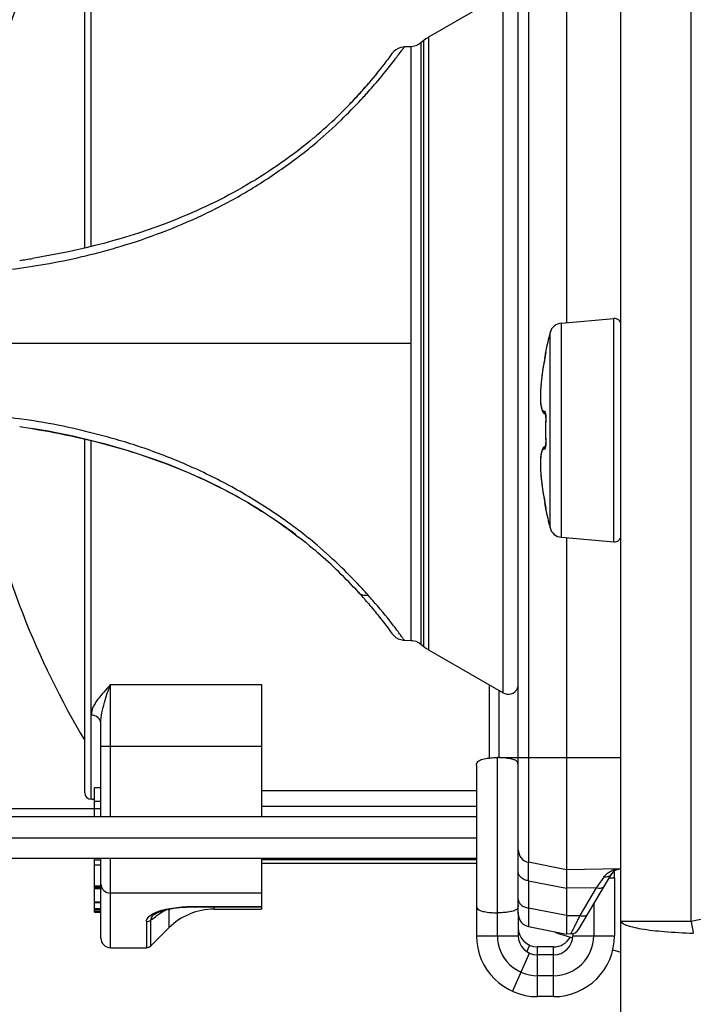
# Model space of a CAD drawing. Header units: millimetres. Extents: x 0 to 420, y 0 to 297.
# Tile 18 of 50: x 192 to 200, y 177 to 190. Entities that reach past the tile are written whole.
import ezdxf

# ---------------------------------------------------------------- set-up
doc = ezdxf.new("R2010")
doc.units = ezdxf.units.MM
doc.header["$LTSCALE"] = 23.1
doc.layers.get('0').update_dxf_attribs({"linetype": 'CONTINUOUS'})
doc.layers.add('_30_SOLID_GEOMETRY', color=7, linetype='CONTINUOUS')
doc.layers.add('DIM_PILOTEES', color=7, linetype='CONTINUOUS')
doc.styles.get("Standard").update_dxf_attribs({"font": 'txt', "width": 0.7})
doc.dimstyles.new('DIMSTYLE_3', dxfattribs={"dimtxt": 2.5, "dimasz": 3.5, "dimexe": 2, "dimexo": 0, "dimtad": 1, "dimdec": 0, "dimlfac": 2.5, "dimdsep": 46, "dimtxsty": 'Standard', "dimblk": '_FILLED', "dimblk1": '_FILLED', "dimblk2": '_FILLED', "dimcen": 0.09, "dimazin": 2, "dimtp": 0.5, "dimtm": 0.5, "dimtfac": 1, "dimtdec": 0, "dimtofl": 0, "dimtmove": 0, "dimatfit": 3, "dimldrblk": '_FILLED', "dimfxl": 0, "dimtolj": 1, "dimarcsym": 0})

# ---------------------------------------------------------------- blocks, each defined once
blk = doc.blocks.new('_FILLED')
at = {"color": 0, "linetype": 'ByBlock'}
blk.add_solid([(0, 0), (-1, 0.1429), (-1, -0.1429)], dxfattribs=at)
blk = doc.blocks.new('*D5')
at = {"layer": 'DIM_PILOTEES', "color": 2, "linetype": 'Continuous'}
for p, q in [((191.224, 186.068), (191.224, 273.052)), ((271.368, 182.56), (271.368, 273.052)), ((191.224, 271.052), (231.296, 271.052)), ((271.368, 271.052), (231.296, 271.052))]:
    blk.add_line(p, q, dxfattribs=at)
at = {"layer": 'DIM_PILOTEES', "color": 2, "linetype": 'Continuous', "xscale": 3.5, "yscale": 3.5, "zscale": 3.5, "rotation": 180}
blk.add_blockref('_FILLED', (191.224, 271.052), dxfattribs=at)
at = {"layer": 'DIM_PILOTEES', "color": 2, "linetype": 'Continuous', "xscale": 3.5, "yscale": 3.5, "zscale": 3.5}
blk.add_blockref('_FILLED', (271.368, 271.052), dxfattribs=at)
at = {"layer": 'DIM_PILOTEES', "color": 2, "linetype": 'Continuous', "insert": (231.296, 274.177), "char_height": 2.5, "width": 8.83929, "attachment_point": 2, "line_spacing_factor": 0.9}
blk.add_mtext('{\\ftxt;\\W0.0001;\\H0.0001;\\~}{\\ftxt;\\W2.3571428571;\\H2.5; }{\\ftxt;\\W0.0001;\\H0.0001;\\~}', dxfattribs=at)

msp = doc.modelspace()

# ---------------------------------------------------------------- linework, layer by layer
at = {"color": 7, "linetype": 'Continuous'}
for p, q in [((199.3682, 177.2173), (199.3682, 241.3844)), ((200.2416, 178.3507), (200.2416, 240.2527)), ((192.6882, 186.7391), (192.6882, 192.1882)), ((192.7682, 186.7574), (192.7682, 192.2682)), ((197.9, 189.9028), (196.9697, 189.3657)), ((197.9, 181.1936), (197.9, 189.9028)), ((196.9697, 189.3657), (196.9697, 181.7307)), ((196.7504, 189.2476), (196.6708, 189.2454)), ((196.7504, 189.2476), (196.7504, 181.8489)), ((196.8751, 189.2943), (196.8521, 189.2777)), ((196.9126, 189.3258), (196.8751, 189.2943)), ((196.8751, 189.2943), (196.8751, 181.8022)), ((196.9382, 189.3455), (196.9126, 189.3258)), ((196.9126, 181.7707), (196.9126, 189.3258)), ((196.5145, 189.1621), (196.5148, 189.1626)), ((196.5155, 189.1635), (196.5157, 189.1638)), ((196.2246, 188.7927), (196.1983, 188.762)), ((196.1349, 188.6897), (196.1382, 188.6934)), ((196.1612, 188.7194), (196.156, 188.7135)), ((198.6257, 185.8033), (199.2812, 185.8606)), ((198.6257, 183.1332), (198.6257, 185.8033)), ((199.2812, 183.0759), (199.2812, 185.8606)), ((198.4848, 183.2521), (198.4848, 185.6844)), ((196.7504, 185.5482), (191.7285, 185.5482)), ((198.4291, 185.447), (198.4315, 185.4468)), ((198.4291, 185.447), (198.4315, 185.4468)), ((198.4298, 185.4296), (198.4292, 185.4253)), ((198.4309, 185.4386), (198.4309, 185.4379)), ((198.418, 185.362), (198.4094, 185.3158)), ((198.42, 185.3727), (198.418, 185.362)), ((198.418, 185.3619), (198.418, 185.362)), ((198.4224, 185.3856), (198.42, 185.3727)), ((198.4245, 185.3974), (198.4224, 185.3856)), ((198.4264, 185.4081), (198.4245, 185.3974)), ((198.4274, 185.4145), (198.4264, 185.4081)), ((198.4284, 185.4202), (198.4274, 185.4145)), ((198.4292, 185.4253), (198.4284, 185.4202)), ((198.4175, 184.6709), (198.4294, 184.665)), ((198.4315, 184.6222), (198.4307, 184.6222)), ((192.6882, 179.9482), (192.6882, 184.3573)), ((192.7682, 179.8682), (192.7682, 184.339)), ((198.4301, 184.3349), (198.4308, 184.3108)), ((198.4302, 184.2801), (198.4297, 184.2744)), ((198.4305, 184.2857), (198.4301, 184.2795)), ((198.4307, 184.2918), (198.4305, 184.2851)), ((198.4315, 184.3143), (198.4307, 184.3143)), ((198.4309, 184.2982), (198.4307, 184.2911)), ((198.4308, 184.3117), (198.4309, 184.304)), ((198.4309, 184.3048), (198.4309, 184.2974)), ((198.418, 183.5746), (198.418, 183.5745)), ((198.418, 183.5745), (198.4205, 183.561)), ((198.4205, 183.561), (198.4231, 183.5473)), ((198.4231, 183.5473), (198.4246, 183.5388)), ((198.4246, 183.5388), (198.4259, 183.531)), ((198.4259, 183.531), (198.4271, 183.5238)), ((198.4271, 183.5238), (198.4282, 183.5174)), ((198.4282, 183.5174), (198.4291, 183.5118)), ((198.4315, 183.4897), (198.4291, 183.4895)), ((198.4309, 183.4984), (198.4309, 183.498)), ((198.4309, 183.4982), (198.4309, 183.4981)), ((198.6257, 183.1332), (199.2812, 183.0759)), ((196.5145, 181.9344), (196.5148, 181.9339)), ((196.5155, 181.933), (196.5157, 181.9327)), ((196.6708, 181.8511), (196.7504, 181.8489)), ((196.8521, 181.8188), (196.8751, 181.8022)), ((196.8751, 181.8022), (196.9126, 181.7707)), ((196.9126, 181.7707), (196.9382, 181.751)), ((196.9697, 181.7307), (197.9, 181.1936)), ((193.0082, 179.6482), (193.0082, 181.2986)), ((193.0082, 181.2986), (194.8882, 181.2986)), ((194.8882, 181.2986), (194.8882, 179.6482)), ((197.7282, 180.3826), (197.7282, 181.2928)), ((198.079, 181.2511), (198.0875, 181.2769)), ((197.8482, 181.2235), (197.8482, 180.3882)), ((192.8882, 179.6482), (192.8882, 180.8178)), ((192.8882, 180.5293), (194.8882, 180.5293)), ((197.5682, 180.2882), (197.5682, 178.1682)), ((197.8282, 178.1682), (197.8282, 180.3882)), ((197.8482, 180.3882), (198.0882, 180.3882)), ((192.8082, 179.6482), (192.8082, 180.0107)), ((192.8882, 180.0107), (192.8082, 180.0107)), ((194.8882, 179.9782), (197.5682, 179.9782)), ((192.8082, 179.844), (192.8882, 179.844)), ((192.8082, 179.7482), (189.246, 179.7482)), ((192.8082, 179.752), (192.8882, 179.752)), ((194.8882, 179.7818), (197.5682, 179.7818)), ((197.5682, 179.6482), (189.4562, 179.6482)), ((189.4562, 179.3882), (197.5682, 179.3882)), ((197.5682, 179.1282), (189.4562, 179.1282)), ((192.8082, 178.4621), (192.8082, 179.1282)), ((192.8082, 179.1141), (192.8882, 179.1141)), ((192.8082, 179.0529), (192.8882, 179.0529)), ((192.8882, 178.1384), (192.8882, 179.1282)), ((193.0082, 178.0184), (193.0082, 179.1282)), ((194.8882, 179.1282), (194.8882, 178.4984)), ((194.8882, 179.1169), (197.5682, 179.1169)), ((197.5682, 179.0682), (194.8882, 179.0682)), ((199.2226, 178.8882), (199.2882, 178.8882)), ((199.2882, 178.8882), (199.2882, 178.1682)), ((192.8082, 178.7885), (192.8882, 178.7885)), ((192.8082, 178.7711), (192.8882, 178.7711)), ((192.8082, 178.756), (192.8882, 178.756)), ((194.8882, 178.6999), (193.0082, 178.6999)), ((192.8082, 178.5891), (192.8882, 178.5891)), ((192.8082, 178.5828), (192.8882, 178.5828)), ((199.0282, 178.5608), (199.0282, 178.1682)), ((192.8082, 178.5061), (192.8882, 178.5061)), ((192.8082, 178.4933), (192.8882, 178.4933)), ((192.8082, 178.4738), (192.8882, 178.4738)), ((192.8082, 178.4621), (192.8882, 178.4621)), ((193.5591, 178.4379), (193.5587, 178.4376)), ((193.6323, 178.4475), (193.6124, 178.4337)), ((193.6323, 178.4475), (193.6124, 178.4337)), ((193.7339, 178.4848), (193.7339, 178.2641)), ((194.0839, 178.5284), (194.0839, 178.5335)), ((194.0839, 178.5335), (194.8882, 178.5335)), ((194.0839, 178.5284), (194.8882, 178.5284)), ((194.2996, 178.4984), (194.2996, 178.5284)), ((194.2996, 178.4984), (194.8882, 178.4984)), ((198.0882, 178.4578), (198.0882, 178.1682)), ((193.4551, 178.3419), (193.4551, 178.0184)), ((193.5116, 178.0418), (193.5116, 178.3644)), ((193.6124, 178.4337), (193.5723, 178.406)), ((193.6124, 178.4337), (193.5723, 178.406)), ((199.3682, 178.3507), (200.2416, 178.3507)), ((193.7339, 178.2641), (193.5116, 178.0418)), ((198.5907, 178.1955), (198.5907, 178.2077)), ((198.5907, 178.1955), (198.7662, 178.1428)), ((198.7682, 178.1931), (198.7682, 178.1682)), ((197.5682, 178.1682), (197.8282, 178.1682)), ((198.7682, 178.1682), (199.2882, 178.1682)), ((193.0082, 178.0184), (193.4551, 178.0184)), ((198.0185, 177.4742), (198.2304, 177.9491)), ((198.2304, 178.0491), (198.1948, 177.9692)), ((198.3282, 177.4082), (198.3282, 178.0282)), ((198.5282, 178.0282), (198.3282, 178.0282)), ((198.5282, 177.4082), (198.5282, 178.0282)), ((199.2665, 177.9927), (199.3682, 177.9622)), ((198.5282, 177.9282), (198.3282, 177.9282)), ((198.5282, 177.6682), (198.3282, 177.6682)), ((198.5282, 177.4082), (198.3282, 177.4082))]:
    msp.add_line(p, q, dxfattribs=at)
for points in [[(196.9697, 189.3657), (196.9641, 189.3625), (196.9382, 189.3455)], [(196.6689, 189.2452), (196.6551, 189.2441), (196.6238, 189.2381), (196.5931, 189.2269), (196.5642, 189.2104), (196.5376, 189.1888), (196.515, 189.1628)], [(196.8521, 189.2777), (196.8142, 189.2594), (196.7734, 189.2494), (196.7504, 189.2476)], [(198.4309, 185.4379), (198.4308, 185.4371), (198.4307, 185.4361), (198.4305, 185.4348), (198.4303, 185.4332), (198.4301, 185.4315), (198.4298, 185.4296)], [(198.4095, 185.316), (198.4003, 185.2625), (198.3921, 185.2096), (198.385, 185.1579), (198.3788, 185.1078), (198.3738, 185.0597), (198.3699, 185.014), (198.367, 184.9711), (198.3652, 184.931), (198.3644, 184.8941), (198.3645, 184.8605), (198.3656, 184.83), (198.3674, 184.8027), (198.3701, 184.7784), (198.3735, 184.7568), (198.3777, 184.7378), (198.3827, 184.721), (198.3888, 184.706), (198.3963, 184.6926), (198.4056, 184.6809), (198.4175, 184.6709)], [(198.4267, 184.6804), (198.4268, 184.6801), (198.4272, 184.6789), (198.4276, 184.6769), (198.4282, 184.6741), (198.4287, 184.6706), (198.4293, 184.6665)], [(198.4308, 184.6249), (198.4301, 184.6023), (198.4294, 184.5739), (198.4288, 184.5456), (198.4285, 184.5172), (198.4283, 184.4889), (198.4282, 184.4682)], [(198.4293, 184.6665), (198.4298, 184.6618), (198.4302, 184.6566), (198.4305, 184.6509), (198.4307, 184.6448), (198.4309, 184.6384), (198.4309, 184.6317), (198.4308, 184.6249)], [(198.4282, 184.4682), (198.4283, 184.4483), (198.4285, 184.42), (198.4288, 184.3916), (198.4294, 184.3632), (198.4301, 184.3349)], [(198.4294, 184.2715), (198.4175, 184.2656), (198.4056, 184.2557), (198.3963, 184.2439), (198.3888, 184.2305), (198.3827, 184.2156), (198.3777, 184.1988), (198.3735, 184.1798), (198.3701, 184.1583), (198.3674, 184.1339), (198.3656, 184.1066), (198.3645, 184.0762), (198.3644, 184.0426), (198.3652, 184.0057), (198.367, 183.9657), (198.3699, 183.9228), (198.3738, 183.8772), (198.3788, 183.8292), (198.3849, 183.7791), (198.392, 183.7274), (198.4002, 183.6746), (198.4093, 183.6211), (198.418, 183.5745)], [(198.4298, 184.2749), (198.4292, 184.2698), (198.4287, 184.2657), (198.4282, 184.2623), (198.4276, 184.2596), (198.4272, 184.2576)], [(198.4291, 183.5118), (198.4298, 183.507), (198.4301, 183.5049), (198.4303, 183.5031), (198.4305, 183.5015), (198.4307, 183.5001), (198.4308, 183.4991), (198.4309, 183.4984)], [(196.515, 181.9337), (196.5376, 181.9077), (196.5642, 181.8861), (196.5931, 181.8696), (196.6238, 181.8583), (196.6551, 181.8524), (196.6689, 181.8513)], [(196.7504, 181.8489), (196.7734, 181.8471), (196.8142, 181.8371), (196.8521, 181.8188)], [(196.9382, 181.751), (196.9641, 181.734), (196.9697, 181.7307)], [(197.9, 181.1936), (197.9193, 181.1846), (197.9458, 181.178), (197.9733, 181.1771), (198.0003, 181.1821), (198.0252, 181.1928), (198.0472, 181.2084), (198.0654, 181.228), (198.079, 181.2511)], [(193.5587, 178.4375), (193.5869, 178.4533), (193.6258, 178.4695), (193.6749, 178.4849), (193.733, 178.4985), (193.7992, 178.51), (193.8726, 178.5188), (193.9531, 178.5249), (194.0415, 178.528), (194.0839, 178.5284)], [(197.5682, 178.1682), (197.5707, 178.1683), (197.5783, 178.1682), (197.5915, 178.1681), (197.6096, 178.1682)], [(197.6542, 178.1682), (197.679, 178.1683), (197.7052, 178.1682), (197.7333, 178.1682), (197.7632, 178.1682)]]:
    msp.add_lwpolyline(points, dxfattribs=at)
for centre, radius, start, end in [((201.7782, 186.1016), 10.59, 149.1326, 168.19437), ((191.7693, 192.5806), 5.8478, 318.60624, 319.1382), ((191.5805, 192.7399), 6.0949, 318.7263, 319.25718), ((190.6158, 193.5855), 7.3777, 318.97955, 319.2714), ((191.7226, 192.621), 5.9097, 319.13842, 319.63929), ((191.1899, 193.2), 6.7581, 317.91176, 318.81917), ((191.8004, 192.5535), 5.8067, 310.31235, 317.75462), ((191.7749, 192.5766), 5.841, 315.39594, 317.48374), ((191.7979, 192.5574), 5.8111, 317.47003, 318.27365), ((191.7974, 192.5559), 5.8105, 317.75694, 318.60611), ((192.0818, 192.3026), 5.4296, 318.3385, 318.58077), ((191.0727, 193.3062), 6.9163, 317.17703, 317.41712), ((191.1062, 193.2755), 6.8709, 317.41679, 317.91246), ((191.0582, 193.3197), 6.9362, 317.02505, 317.17708), ((191.7555, 192.6088), 5.8778, 310.0662, 310.2974), ((190.3834, 196.7484), 10.2735, 278.35896, 279.27031), ((198.6396, 185.6439), 0.16, 95, 165.32287), ((199.2882, 185.7809), 0.08, 0, 95), ((203.1282, 184.4682), 4.8, 165.32287, 168.23433), ((198.4682, 185.4389), 0.04, 168.23433, 194.84436), ((198.4709, 185.4386), 0.0402, 168.2887, 181.35612), ((201.8665, 184.698), 3.5118, 169.10338, 170.24149), ((201.5705, 184.7431), 3.2124, 172.01972, 172.36735), ((201.6704, 184.7291), 3.3132, 171.33257, 172.01823), ((201.7572, 184.7159), 3.4011, 170.98651, 171.33431), ((201.8047, 184.7084), 3.4491, 170.55433, 170.98648), ((201.8386, 184.7028), 3.4835, 170.24111, 170.55456), ((201.0811, 184.8018), 2.7194, 173.96718, 174.15957), ((201.252, 184.7832), 2.8914, 173.1091, 173.95841), ((201.3814, 184.7677), 3.0217, 172.82946, 173.11133), ((201.4761, 184.7558), 3.1171, 172.3666, 172.82857), ((198.4587, 184.7022), 0.0407, 177.84799, 220.74378), ((203.231, 184.4682), 4.8019, 178.16299, 181.83701), ((198, 184.636), 0.4317, 358.16314, 359.06485), ((198.4587, 184.2343), 0.0407, 139.24424, 182.16632), ((198.0003, 184.3005), 0.4314, 0.94761, 1.8373), ((201.7782, 186.0349), 10.59, 191.80563, 210.8674), ((201.0699, 184.1336), 2.7081, 185.80765, 185.98811), ((201.2032, 184.1477), 2.8422, 185.9912, 186.88006), ((201.376, 184.1681), 3.0162, 186.87128, 187.14686), ((201.4711, 184.1801), 3.1121, 187.14781, 187.61493), ((201.5663, 184.1928), 3.2081, 187.61414, 187.9597), ((201.6677, 184.207), 3.3105, 187.96129, 188.65841), ((201.7554, 184.2203), 3.3992, 188.65657, 188.99828), ((201.8029, 184.2278), 3.4473, 188.99834, 189.43526), ((201.8371, 184.2335), 3.482, 189.43501, 189.74234), ((201.8664, 184.2385), 3.5117, 189.742, 190.89669), ((198.4682, 183.4976), 0.04, 165.15564, 191.76567), ((203.1282, 184.4682), 4.8, 191.76567, 194.67713), ((198.4709, 183.4979), 0.0402, 178.64289, 191.71246), ((198.6396, 183.2926), 0.16, 194.67713, 265), ((199.2882, 183.1556), 0.08, 265, 360), ((191.8234, 178.5705), 5.7708, 49.23465, 49.91302), ((191.8033, 178.5467), 5.802, 42.2623, 49.23877), ((192.6826, 179.2891), 4.7173, 42.39883, 42.74126), ((191.7426, 178.491), 5.8844, 41.40215, 42.26544), ((191.7684, 178.5138), 5.8499, 40.97526, 41.40133), ((193.0384, 179.6132), 4.2361, 41.62449, 42.4066), ((193.3452, 179.8866), 3.8251, 41.32032, 41.61614), ((191.2859, 178.0036), 6.6152, 41.0357, 41.79243), ((191.7723, 178.5173), 5.8447, 40.37615, 40.97512), ((193.3159, 179.5241), 4.0801, 36.83658, 36.95887), ((192.7682, 179.9482), 0.08, 180, 270), ((192.7682, 179.7482), 0.12, 70.45954, 90), ((198.5282, 178.8882), 0.76, 0, 6.47403), ((194.016, 178.1837), 0.4656, 140.32684, 145.48815), ((194.2693, 177.9338), 0.7683, 132.18226, 134.17394), ((194.2996, 177.6984), 0.8, 90, 135), ((181.873, 195.3899), 20.6235, 304.35662, 304.56098), ((204.6457, 179.0797), 4.4641, 189.39902, 191.37471), ((198.3282, 178.2682), 0.24, 180, 270), ((198.6482, 178.3871), 0.2, 238.21569, 253.30076), ((193.0082, 178.1384), 0.12, 180, 270), ((198.3282, 178.1682), 0.76, 180, 270), ((198.3282, 178.1682), 0.5, 180.00002, 270), ((198.3282, 178.1682), 0.24, 180, 270), ((198.5282, 178.1682), 0.76, 270, 360), ((198.5282, 178.1682), 0.5, 270, 360), ((198.5282, 178.1682), 0.24, 270, 360), ((198.5282, 178.2682), 0.24, 270, 330.8231), ((193.4551, 178.0984), 0.08, 270, 315)]:
    msp.add_arc(centre, radius, start, end, dxfattribs=at)
for points, knots in [([(196.5746, 189.1194), (196.5885, 189.1376), (196.608, 189.1631), (196.632, 189.1943), (196.6458, 189.2123), (196.6557, 189.2256), (196.6643, 189.2367), (196.6661, 189.2406), (196.6698, 189.2453), (196.6691, 189.2452)], [0, 0, 0, 0, 0.4372381, 0.6106507, 0.7529118, 0.863265, 0.9410288, 0.9863253, 1, 1, 1, 1]), ([(196.5148, 189.1625), (196.4921, 189.13), (196.398, 189.0053), (196.3011, 188.8827), (196.2256, 188.7939)], [0, 0, 0, 0, 0.2539444, 1, 1, 1, 1]), ([(196.2763, 188.7502), (196.3371, 188.8196), (196.4389, 188.9408), (196.5346, 189.0668), (196.5746, 189.1194)], [0, 0, 0, 0, 0.582984, 1, 1, 1, 1]), ([(195.5811, 188.0608), (195.6839, 188.1483), (195.872, 188.3213), (196.051, 188.5034), (196.133, 188.5915)], [0, 0, 0, 0, 0.5287525, 1, 1, 1, 1]), ([(191.7709, 186.4741), (191.9118, 186.4911), (192.2073, 186.5361), (192.5817, 186.6119), (192.8969, 186.6915), (193.2297, 186.7847), (193.653, 186.9305), (194.1618, 187.1453), (194.6645, 187.4062), (195.1394, 187.7148), (195.4403, 187.9409), (195.5811, 188.0608)], [0, 0, 0, 0, 0.1017341, 0.2142274, 0.2736679, 0.3348566, 0.4619673, 0.5943541, 0.7305303, 0.8674144, 1, 1, 1, 1]), ([(195.5389, 188.1105), (195.2797, 187.8924), (194.7189, 187.4992), (193.5576, 186.9428), (192.6331, 186.7062), (192.0384, 186.6091)], [0, 0, 0, 0, 0.2639246, 0.5305249, 1, 1, 1, 1]), ([(198.418, 185.3619), (198.4193, 185.3683), (198.4235, 185.3909), (198.4275, 185.4136), (198.4299, 185.4299)], [0, 0, 0, 0, 0.2847841, 1, 1, 1, 1]), ([(198.4299, 185.4299), (198.4303, 185.4323), (198.4309, 185.4364), (198.4315, 185.4412), (198.4317, 185.4441), (198.4318, 185.4455), (198.4317, 185.4462), (198.4316, 185.4467), (198.4315, 185.4468)], [0, 0, 0, 0, 0.4261275, 0.7391428, 0.8504788, 0.9308956, 0.9801801, 1, 1, 1, 1]), ([(198.3758, 185.0785), (198.3729, 185.0505), (198.3683, 184.997), (198.3646, 184.9211), (198.3644, 184.8545), (198.3678, 184.7988), (198.3738, 184.76), (198.3808, 184.7356), (198.3865, 184.7222), (198.3931, 184.712), (198.4006, 184.7052), (198.4093, 184.7022), (198.4152, 184.7029), (198.418, 184.7037)], [0, 0, 0, 0, 0.2116986, 0.4038617, 0.5720043, 0.7124953, 0.8229383, 0.8666904, 0.9030302, 0.9326069, 0.9567793, 0.9780673, 1, 1, 1, 1]), ([(198.4299, 184.6724), (198.4294, 184.6771), (198.4285, 184.6835), (198.4265, 184.6917), (198.4247, 184.6977), (198.4212, 184.7047), (198.418, 184.7037)], [0, 0, 0, 0, 0.405457, 0.5716641, 0.7110564, 1, 1, 1, 1]), ([(195.5824, 183.0341), (195.4264, 183.1673), (195.0938, 183.42), (194.5606, 183.7498), (194.0014, 184.0257), (193.5284, 184.2128), (193.1539, 184.3328), (192.7963, 184.4317), (192.3713, 184.5329), (191.8981, 184.61), (191.5999, 184.6421), (191.4631, 184.6514)], [0, 0, 0, 0, 0.1368771, 0.2781999, 0.4178299, 0.5524169, 0.6172312, 0.6802228, 0.7999884, 0.9085331, 1, 1, 1, 1]), ([(198.4317, 184.629), (198.4318, 184.6328), (198.4318, 184.6473), (198.4311, 184.6619), (198.4299, 184.6724)], [0, 0, 0, 0, 0.268366, 1, 1, 1, 1]), ([(191.8766, 184.5125), (192.1626, 184.4704), (192.7745, 184.3546), (193.7166, 184.0707), (194.6729, 183.6272), (195.2659, 183.2158), (195.5395, 182.9856)], [0, 0, 0, 0, 0.2159095, 0.4644476, 0.7329595, 1, 1, 1, 1]), ([(195.3176, 183.1633), (195.0623, 183.3578), (194.5223, 183.7027), (193.4285, 184.1897), (192.5737, 184.4008), (192.0241, 184.4897)], [0, 0, 0, 0, 0.2688111, 0.5337837, 1, 1, 1, 1]), ([(198.418, 184.2328), (198.4152, 184.2336), (198.4093, 184.2343), (198.4006, 184.2313), (198.3931, 184.2245), (198.3866, 184.2144), (198.3809, 184.201), (198.3738, 184.1768), (198.3679, 184.1381), (198.3644, 184.0827), (198.3645, 184.0164), (198.3682, 183.9407), (198.3728, 183.8874), (198.3756, 183.8595)], [0, 0, 0, 0, 0.0219726, 0.0432914, 0.0674807, 0.0970599, 0.1333899, 0.1771243, 0.2875177, 0.4279555, 0.5960616, 0.7882295, 1, 1, 1, 1]), ([(198.418, 184.2328), (198.4213, 184.2318), (198.4248, 184.2389), (198.4266, 184.245), (198.4285, 184.2533), (198.4294, 184.2598), (198.4299, 184.2645)], [0, 0, 0, 0, 0.2886832, 0.4281905, 0.5945054, 1, 1, 1, 1]), ([(198.4299, 184.2645), (198.4303, 184.2678), (198.4316, 184.2821), (198.4319, 184.2965), (198.4317, 184.3076)], [0, 0, 0, 0, 0.2272298, 1, 1, 1, 1]), ([(198.4299, 183.507), (198.4292, 183.5115), (198.4256, 183.5341), (198.4215, 183.5567), (198.418, 183.5746)], [0, 0, 0, 0, 0.2009843, 1, 1, 1, 1]), ([(198.4315, 183.4897), (198.4316, 183.4897), (198.4317, 183.4903), (198.4318, 183.491), (198.4317, 183.4925), (198.4315, 183.4954), (198.4309, 183.5003), (198.4303, 183.5045), (198.4299, 183.507)], [0, 0, 0, 0, 0.0197617, 0.0690609, 0.1495265, 0.2609224, 0.5740118, 1, 1, 1, 1]), ([(196.1471, 182.4907), (196.0637, 182.581), (195.8798, 182.7668), (195.6877, 182.9443), (195.5824, 183.0341)], [0, 0, 0, 0, 0.4705449, 1, 1, 1, 1]), ([(196.0972, 182.4486), (196.1108, 182.4337), (196.1504, 182.4104), (196.1953, 182.4096), (196.2182, 182.4132)], [0, 0, 0, 0, 0.4664396, 1, 1, 1, 1]), ([(196.2248, 182.3035), (196.2678, 182.253), (196.3672, 182.1322), (196.4613, 182.0072), (196.5145, 181.9344)], [0, 0, 0, 0, 0.4236589, 1, 1, 1, 1]), ([(196.5762, 181.9772), (196.5582, 182.0011), (196.4614, 182.1269), (196.3604, 182.2494), (196.2758, 182.3467)], [0, 0, 0, 0, 0.1879143, 1, 1, 1, 1]), ([(196.6691, 181.8513), (196.6682, 181.8513), (196.6663, 181.8549), (196.6616, 181.8596), (196.6548, 181.8696), (196.6453, 181.8825), (196.6333, 181.8994), (196.6119, 181.9291), (196.5942, 181.9531), (196.5814, 181.9703)], [0, 0, 0, 0, 0.0183522, 0.0673161, 0.1464827, 0.2558408, 0.3956325, 0.5660936, 1, 1, 1, 1]), ([(200.2416, 178.3507), (200.7893, 178.4486), (201.8869, 178.6318), (204.0865, 178.9684), (206.8409, 179.3537), (210.1496, 179.7888), (214.5637, 180.3473), (220.0841, 181.0211), (224.5017, 181.5484), (226.7108, 181.8104)], [0, 0, 0, 0, 0.0625242, 0.1250383, 0.2500501, 0.375051, 0.5000459, 0.7500262, 1, 1, 1, 1]), ([(193.0082, 181.2986), (192.9797, 181.2675), (192.9249, 181.2058), (192.8592, 181.128), (192.8155, 181.0636), (192.781, 181.0021), (192.7689, 180.9505), (192.7682, 180.9175)], [0, 0, 0, 0, 0.2757451, 0.5398526, 0.6648967, 0.7836485, 1, 1, 1, 1]), ([(192.8882, 180.8178), (192.8882, 180.8613), (192.8997, 180.9475), (192.9301, 181.0713), (192.9665, 181.1882), (192.9945, 181.2627), (193.0082, 181.2986)], [0, 0, 0, 0, 0.2621914, 0.520697, 0.7681485, 1, 1, 1, 1]), ([(192.8882, 180.8178), (192.8882, 180.8439), (192.8549, 180.8984), (192.7978, 180.9175), (192.7682, 180.9175)], [0, 0, 0, 0, 0.4686951, 1, 1, 1, 1]), ([(197.5682, 180.2882), (197.5682, 180.3009), (197.572, 180.3251), (197.5965, 180.3517), (197.6285, 180.3651), (197.6774, 180.3761), (197.7443, 180.3858), (197.7995, 180.3882), (197.8282, 180.3882)], [0, 0, 0, 0, 0.1239283, 0.2280701, 0.3383737, 0.459636, 0.718786, 1, 1, 1, 1]), ([(198.0717, 180.3381), (198.0599, 180.3516), (198.0225, 180.3683), (197.9634, 180.3785), (197.8974, 180.3867), (197.8518, 180.3882), (197.8282, 180.3882)], [0, 0, 0, 0, 0.2129348, 0.457943, 0.7197103, 1, 1, 1, 1]), ([(198.0882, 180.2882), (198.0882, 180.2934), (198.0872, 180.3111), (198.08, 180.3287), (198.0717, 180.3381)], [0, 0, 0, 0, 0.2915412, 1, 1, 1, 1]), ([(192.8882, 178.8098), (192.8882, 178.7814), (192.9164, 178.721), (192.978, 178.6999), (193.0082, 178.6999)], [0, 0, 0, 0, 0.4843869, 1, 1, 1, 1]), ([(193.4551, 178.3419), (193.4551, 178.3518), (193.4617, 178.3809), (193.502, 178.4246), (193.544, 178.4466), (193.5698, 178.4578)], [0, 0, 0, 0, 0.1733556, 0.5075117, 1, 1, 1, 1]), ([(193.5587, 178.4376), (193.5438, 178.4277), (193.519, 178.4082), (193.51, 178.3765), (193.5116, 178.3644)], [0, 0, 0, 0, 0.5934117, 1, 1, 1, 1]), ([(193.5698, 178.4578), (193.5737, 178.4594), (193.5901, 178.4663), (193.607, 178.4723), (193.6199, 178.4766)], [0, 0, 0, 0, 0.2372085, 1, 1, 1, 1]), ([(193.6199, 178.4766), (193.6895, 178.4992), (193.8446, 178.5264), (194.0008, 178.5335), (194.0839, 178.5335)], [0, 0, 0, 0, 0.4685876, 1, 1, 1, 1]), ([(193.7339, 178.4848), (193.7339, 178.487), (193.7331, 178.4917), (193.7261, 178.4952), (193.7171, 178.4942), (193.7054, 178.4906), (193.6907, 178.4838), (193.6656, 178.47), (193.6461, 178.457), (193.6323, 178.4475)], [0, 0, 0, 0, 0.0553104, 0.1059876, 0.1772881, 0.2791199, 0.4137564, 0.5802166, 1, 1, 1, 1]), ([(197.5682, 178.5466), (197.5682, 178.5347), (197.5723, 178.5116), (197.5969, 178.4871), (197.6287, 178.4747), (197.6775, 178.4644), (197.7444, 178.4553), (197.7995, 178.4531), (197.8282, 178.4531)], [0, 0, 0, 0, 0.1178438, 0.2196267, 0.3301394, 0.4526121, 0.7149686, 1, 1, 1, 1]), ([(198.0718, 178.5001), (198.0598, 178.4872), (198.0223, 178.4718), (197.9635, 178.4622), (197.8975, 178.4545), (197.8518, 178.4531), (197.8282, 178.4531)], [0, 0, 0, 0, 0.210407, 0.4557905, 0.7184836, 1, 1, 1, 1]), ([(198.0882, 178.5466), (198.0882, 178.5418), (198.0872, 178.5252), (198.0799, 178.5088), (198.0718, 178.5001)], [0, 0, 0, 0, 0.2891069, 1, 1, 1, 1]), ([(199.3682, 178.3507), (199.3682, 178.3406), (199.3824, 178.3247), (199.4064, 178.311), (199.4488, 178.2928), (199.5206, 178.2732), (199.6792, 178.2426), (199.932, 178.2154), (200.1491, 178.2033), (200.2693, 178.1993)], [0, 0, 0, 0, 0.0326931, 0.0583489, 0.0914063, 0.1802719, 0.2985493, 0.6118618, 1, 1, 1, 1]), ([(197.8282, 178.1682), (197.8542, 178.1682), (197.8931, 178.1682), (197.9448, 178.1682), (197.9832, 178.1682), (198.0148, 178.1683), (198.0391, 178.1682), (198.0558, 178.1682), (198.0693, 178.168), (198.0802, 178.1684), (198.0845, 178.1681), (198.0882, 178.1688), (198.0882, 178.1682)], [0, 0, 0, 0, 0.2998934, 0.448901, 0.5965603, 0.7426063, 0.8127762, 0.8780409, 0.9336267, 0.973006, 0.9938795, 1, 1, 1, 1])]:
    msp.add_open_spline(points, degree=3, knots=knots, dxfattribs=at)
msp.add_open_spline([(193.4551, 178.3419), (193.4754, 178.3419), (193.497, 178.3503), (193.5116, 178.3644)], degree=3, dxfattribs=at)
at = {"layer": '_30_SOLID_GEOMETRY', "color": 7, "linetype": 'Continuous'}
for p, q in [((198.2168, 193.054), (198.2168, 179.0825)), ((198.6882, 193.1482), (198.6882, 185.8088)), ((198.0882, 178.4394), (198.0882, 192.8971)), ((198.6882, 183.1277), (198.6882, 178.9882)), ((198.0882, 180.3882), (199.3682, 180.3882)), ((198.6882, 178.9882), (198.2168, 179.0825)), ((199.3682, 179.0001), (198.6882, 178.9882)), ((198.6882, 178.9882), (198.6882, 178.7585)), ((198.8424, 178.2479), (199.254, 178.9412)), ((199.2596, 178.9497), (199.2619, 178.9528)), ((199.2702, 178.9625), (199.2725, 178.9649)), ((199.287, 178.9772), (199.2902, 178.9794)), ((199.29, 178.9793), (199.2929, 178.9812)), ((199.2929, 178.9812), (199.2971, 178.9837)), ((199.301, 178.9859), (199.3065, 178.9887)), ((199.3059, 178.9884), (199.3093, 178.9899)), ((199.3091, 178.9898), (199.3123, 178.9912)), ((199.3121, 178.9911), (199.3154, 178.9924)), ((199.3154, 178.9924), (199.3188, 178.9936)), ((199.3188, 178.9936), (199.322, 178.9946)), ((199.3192, 178.9937), (199.325, 178.9955)), ((199.325, 178.9955), (199.331, 178.997)), ((199.3309, 178.997), (199.335, 178.9978)), ((199.3374, 178.9983), (199.3429, 178.999)), ((199.3429, 178.999), (199.3432, 178.9991)), ((198.2168, 178.8528), (198.2168, 178.5123)), ((198.2168, 178.8528), (198.6882, 178.7585)), ((199.153, 178.8975), (199.0612, 178.7631)), ((199.0612, 178.7631), (198.6882, 178.7585)), ((198.6882, 178.7585), (198.6882, 178.1882)), ((199.0612, 178.7631), (198.8576, 178.4201)), ((198.6882, 178.418), (198.2168, 178.5123)), ((198.6882, 178.418), (198.8576, 178.4201)), ((198.2168, 178.2825), (198.6882, 178.1882)), ((198.7413, 178.1892), (198.6882, 178.1882))]:
    msp.add_line(p, q, dxfattribs=at)
for points in [[(199.2619, 178.9528), (199.2634, 178.9548), (199.2656, 178.9574), (199.2679, 178.96), (199.2702, 178.9625)], [(199.2725, 178.9649), (199.2749, 178.9672), (199.2774, 178.9695), (199.2799, 178.9716)], [(199.2799, 178.9716), (199.2824, 178.9737), (199.285, 178.9757), (199.2876, 178.9776)], [(199.2804, 178.9721), (199.281, 178.9726), (199.2839, 178.9749), (199.287, 178.9772)], [(199.2929, 178.9812), (199.2956, 178.9828), (199.2983, 178.9844), (199.301, 178.9859)], [(199.2971, 178.9837), (199.2995, 178.9851), (199.3027, 178.9868), (199.3059, 178.9884)], [(199.315, 178.9922), (199.3178, 178.9932), (199.3192, 178.9937)], [(199.322, 178.9946), (199.3251, 178.9955), (199.3283, 178.9964), (199.3309, 178.997)], [(199.331, 178.997), (199.3321, 178.9972), (199.3349, 178.9978), (199.3377, 178.9983)], [(199.343, 178.9991), (199.346, 178.9994), (199.3487, 178.9996), (199.3492, 178.9996)], [(199.3455, 178.9993), (199.3479, 178.9995), (199.3493, 178.9996)]]:
    msp.add_lwpolyline(points, dxfattribs=at)
for centre, radius, start, end in [((198.2482, 179.2394), 0.16, 180, 258.69007), ((199.3572, 178.8799), 0.12, 91, 149.29896), ((199.354, 178.7449), 0.2542, 106.39184, 112.81625), ((199.3588, 178.731), 0.2688, 103.93585, 106.54174), ((199.3599, 178.7257), 0.2742, 90.98599, 103.88133), ((199.2889, 179.0816), 0.0929, 284.93233, 288.71725), ((198.2482, 178.4394), 0.16, 180, 258.69007), ((198.7392, 178.3092), 0.12, 271, 329.29895)]:
    msp.add_arc(centre, radius, start, end, dxfattribs=at)
for points, knots in [([(198.2168, 178.8528), (198.2164, 178.87), (198.2158, 178.9026), (198.215, 178.9485), (198.2145, 178.9881), (198.2143, 179.021), (198.2144, 179.0468), (198.2148, 179.0639), (198.2152, 179.0736), (198.2157, 179.0785), (198.216, 179.0808), (198.2165, 179.0826), (198.2168, 179.0825)], [0, 0, 0, 0, 0.2253398, 0.4254557, 0.5983096, 0.7418657, 0.8543512, 0.9350372, 0.9633199, 0.983505, 0.9955985, 1, 1, 1, 1]), ([(198.2168, 178.8528), (198.1999, 178.8552), (198.1668, 178.8638), (198.1242, 178.8885), (198.0952, 178.9233), (198.0882, 178.951), (198.0882, 178.9637)], [0, 0, 0, 0, 0.2794393, 0.5517927, 0.7930527, 1, 1, 1, 1]), ([(199.153, 178.8975), (199.1659, 178.916), (199.1967, 178.9486), (199.2355, 178.9708), (199.2554, 178.9792)], [0, 0, 0, 0, 0.5103721, 1, 1, 1, 1]), ([(199.254, 178.9412), (199.2446, 178.9253), (199.2129, 178.8988), (199.1727, 178.895), (199.153, 178.8975)], [0, 0, 0, 0, 0.4815552, 1, 1, 1, 1]), ([(199.1623, 178.7867), (199.1541, 178.7729), (199.1286, 178.758), (199.092, 178.7566), (199.0715, 178.7601), (199.0612, 178.7631)], [0, 0, 0, 0, 0.4363036, 0.7085871, 1, 1, 1, 1]), ([(198.0882, 178.6232), (198.0882, 178.6102), (198.0954, 178.5824), (198.1242, 178.5483), (198.1663, 178.5235), (198.1994, 178.5148), (198.2168, 178.5123)], [0, 0, 0, 0, 0.2135246, 0.4481111, 0.7121111, 1, 1, 1, 1]), ([(198.2168, 178.5123), (198.2164, 178.4951), (198.2158, 178.4627), (198.215, 178.4171), (198.2145, 178.3777), (198.2143, 178.3449), (198.2144, 178.3191), (198.2148, 178.3019), (198.2153, 178.292), (198.2156, 178.287), (198.2161, 178.2844), (198.2164, 178.2826), (198.2168, 178.2825)], [0, 0, 0, 0, 0.2239631, 0.4229539, 0.5947239, 0.7376751, 0.8504652, 0.9321204, 0.9610195, 0.9819043, 0.9947954, 1, 1, 1, 1]), ([(198.8576, 178.4201), (198.8678, 178.4172), (198.8884, 178.4136), (198.925, 178.415), (198.9505, 178.4299), (198.9586, 178.4437)], [0, 0, 0, 0, 0.291411, 0.563694, 1, 1, 1, 1]), ([(198.8576, 178.4201), (198.8491, 178.4033), (198.8331, 178.3714), (198.8104, 178.3263), (198.7906, 178.2867), (198.7738, 178.2534), (198.7619, 178.2298), (198.7541, 178.2144), (198.7496, 178.2055), (198.7464, 178.1989), (198.7432, 178.1934), (198.7428, 178.1914), (198.7409, 178.1891), (198.7413, 178.1892)], [0, 0, 0, 0, 0.2177943, 0.4141969, 0.5862162, 0.7312805, 0.8470319, 0.8932836, 0.9314716, 0.9613725, 0.9828391, 0.9957538, 1, 1, 1, 1])]:
    msp.add_open_spline(points, degree=3, knots=knots, dxfattribs=at)
msp.add_open_spline([(199.2823, 178.9887), (199.2925, 178.9881), (199.3029, 178.9891), (199.3128, 178.9918)], degree=3, dxfattribs=at)

# ---------------------------------------------------------------- dimensions: what is measured, and where the dimension line sits
at = {"layer": 'DIM_PILOTEES', "color": 2, "linetype": 'Continuous'}
dim = msp.add_linear_dim(base=(191.2235, 271.0517), p1=(271.3682, 182.5595), p2=(191.2235, 186.0682), angle=180, text='{\\ftxt;\\W0.0001;\\H0.0001;\\~}{\\ftxt;\\W2.3571428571;\\H2.5; }{\\ftxt;\\W0.0001;\\H0.0001;\\~}', dimstyle='DIMSTYLE_3', dxfattribs=at)
dim.commit()
dim.dimension.update_dxf_attribs({"geometry": '*D5', "text_midpoint": (230.9387, 271.0517), "dimtype": 160})

doc.saveas('drawing.dxf')
